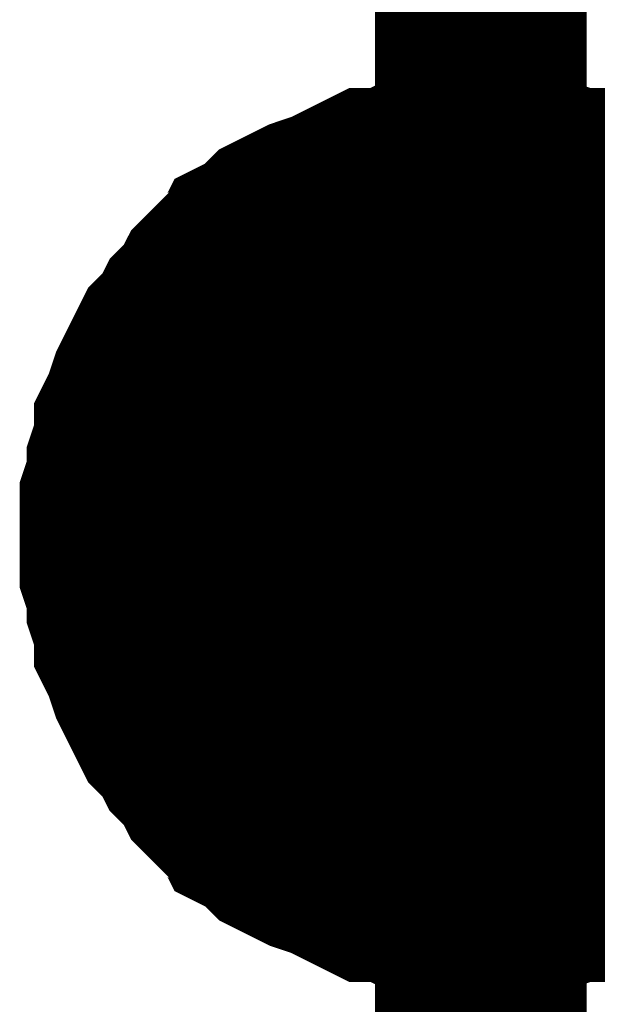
# Model space of a CAD drawing. Header units: inches. Extents: x 0 to 17, y 0 to 11.
# Tile 117 of 256: x 12.574 to 12.6062, y 9.3736 to 9.4285. Entities that reach past the tile are written whole.
import ezdxf

# ---------------------------------------------------------------- set-up
doc = ezdxf.new("R2010")
doc.units = ezdxf.units.IN
doc.header["$MEASUREMENT"] = 0
doc.layers.add('Sheet', color=255, linetype='Continuous')

msp = doc.modelspace()

# ---------------------------------------------------------------- linework, layer by layer
at = {"layer": 'Sheet'}
for points in [[(12.599743, 9.699935, 0.0118, 0.0118, 0), (12.599743, 9.499712, 0.0118, 0.0118, 0), (12.599743, 9.399798, 0.0118, 0.0118, 0), (12.599743, 9.299885, 0.0118, 0.0118, 0), (12.599743, 9.199971, 0.0118, 0.0118, 0), (12.599743, 9.099661, 0.0118, 0.0118, 0), (12.599743, 8.999748, 0.0118, 0.0118, 0), (12.799953, 8.999748, 0.0118, 0.0118, 0)], [(12.579921, 9.399798, 0.0118, 0.0118, 0), (12.579921, 9.400988, 0.0118, 0.0118, 0), (12.579921, 9.401781, 0.0118, 0.0118, 0), (12.580317, 9.40297, 0.0118, 0.0118, 0), (12.580317, 9.403763, 0.0118, 0.0118, 0), (12.580714, 9.404952, 0.0118, 0.0118, 0), (12.580714, 9.405745, 0.0118, 0.0118, 0), (12.58111, 9.406538, 0.0118, 0.0118, 0), (12.581507, 9.407728, 0.0118, 0.0118, 0), (12.581903, 9.408521, 0.0118, 0.0118, 0), (12.582299, 9.409314, 0.0118, 0.0118, 0), (12.582696, 9.410107, 0.0118, 0.0118, 0), (12.583489, 9.4109, 0.0118, 0.0118, 0), (12.583885, 9.411693, 0.0118, 0.0118, 0), (12.584678, 9.412486, 0.0118, 0.0118, 0), (12.585075, 9.413279, 0.0118, 0.0118, 0), (12.585868, 9.414072, 0.0118, 0.0118, 0), (12.58666, 9.414468, 0.0118, 0.0118, 0), (12.587057, 9.415261, 0.0118, 0.0118, 0), (12.58785, 9.415657, 0.0118, 0.0118, 0), (12.588643, 9.41645, 0.0118, 0.0118, 0), (12.589436, 9.416847, 0.0118, 0.0118, 0), (12.590229, 9.417243, 0.0118, 0.0118, 0), (12.591418, 9.41764, 0.0118, 0.0118, 0), (12.592211, 9.418036, 0.0118, 0.0118, 0), (12.593004, 9.418433, 0.0118, 0.0118, 0), (12.593797, 9.418829, 0.0118, 0.0118, 0), (12.594986, 9.418829, 0.0118, 0.0118, 0), (12.595779, 9.419226, 0.0118, 0.0118, 0), (12.596968, 9.419226, 0.0118, 0.0118, 0), (12.597761, 9.419622, 0.0118, 0.0118, 0), (12.598554, 9.419622, 0.0118, 0.0118, 0), (12.599743, 9.419622, 0.0118, 0.0118, 0)], [(12.579921, 9.399798, 0.0118, 0.0118, 0), (12.579921, 9.400988, 0.0118, 0.0118, 0), (12.579921, 9.401781, 0.0118, 0.0118, 0), (12.580317, 9.40297, 0.0118, 0.0118, 0), (12.580317, 9.403763, 0.0118, 0.0118, 0), (12.580714, 9.404952, 0.0118, 0.0118, 0), (12.580714, 9.405745, 0.0118, 0.0118, 0), (12.58111, 9.406538, 0.0118, 0.0118, 0), (12.581507, 9.407728, 0.0118, 0.0118, 0), (12.581903, 9.408521, 0.0118, 0.0118, 0), (12.582299, 9.409314, 0.0118, 0.0118, 0), (12.582696, 9.410107, 0.0118, 0.0118, 0), (12.583489, 9.4109, 0.0118, 0.0118, 0), (12.583885, 9.411693, 0.0118, 0.0118, 0), (12.584678, 9.412486, 0.0118, 0.0118, 0), (12.585075, 9.413279, 0.0118, 0.0118, 0), (12.585868, 9.414072, 0.0118, 0.0118, 0), (12.58666, 9.414468, 0.0118, 0.0118, 0), (12.587057, 9.415261, 0.0118, 0.0118, 0), (12.58785, 9.415657, 0.0118, 0.0118, 0), (12.588643, 9.41645, 0.0118, 0.0118, 0), (12.589436, 9.416847, 0.0118, 0.0118, 0), (12.590229, 9.417243, 0.0118, 0.0118, 0), (12.591418, 9.41764, 0.0118, 0.0118, 0), (12.592211, 9.418036, 0.0118, 0.0118, 0), (12.593004, 9.418433, 0.0118, 0.0118, 0), (12.593797, 9.418829, 0.0118, 0.0118, 0), (12.594986, 9.418829, 0.0118, 0.0118, 0), (12.595779, 9.419226, 0.0118, 0.0118, 0), (12.596968, 9.419226, 0.0118, 0.0118, 0), (12.597761, 9.419622, 0.0118, 0.0118, 0), (12.598554, 9.419622, 0.0118, 0.0118, 0), (12.599743, 9.419622, 0.0118, 0.0118, 0)], [(12.579921, 9.399798, 0.0118, 0.0118, 0), (12.579921, 9.400988, 0.0118, 0.0118, 0), (12.579921, 9.401781, 0.0118, 0.0118, 0), (12.580317, 9.40297, 0.0118, 0.0118, 0), (12.580317, 9.403763, 0.0118, 0.0118, 0), (12.580714, 9.404952, 0.0118, 0.0118, 0), (12.580714, 9.405745, 0.0118, 0.0118, 0), (12.58111, 9.406538, 0.0118, 0.0118, 0), (12.581507, 9.407728, 0.0118, 0.0118, 0), (12.581903, 9.408521, 0.0118, 0.0118, 0), (12.582299, 9.409314, 0.0118, 0.0118, 0), (12.582696, 9.410107, 0.0118, 0.0118, 0), (12.583489, 9.4109, 0.0118, 0.0118, 0), (12.583885, 9.411693, 0.0118, 0.0118, 0), (12.584678, 9.412486, 0.0118, 0.0118, 0), (12.585075, 9.413279, 0.0118, 0.0118, 0), (12.585868, 9.414072, 0.0118, 0.0118, 0), (12.58666, 9.414468, 0.0118, 0.0118, 0), (12.587057, 9.415261, 0.0118, 0.0118, 0), (12.58785, 9.415657, 0.0118, 0.0118, 0), (12.588643, 9.41645, 0.0118, 0.0118, 0), (12.589436, 9.416847, 0.0118, 0.0118, 0), (12.590229, 9.417243, 0.0118, 0.0118, 0), (12.591418, 9.41764, 0.0118, 0.0118, 0), (12.592211, 9.418036, 0.0118, 0.0118, 0), (12.593004, 9.418433, 0.0118, 0.0118, 0), (12.593797, 9.418829, 0.0118, 0.0118, 0), (12.594986, 9.418829, 0.0118, 0.0118, 0), (12.595779, 9.419226, 0.0118, 0.0118, 0), (12.596968, 9.419226, 0.0118, 0.0118, 0), (12.597761, 9.419622, 0.0118, 0.0118, 0), (12.598554, 9.419622, 0.0118, 0.0118, 0), (12.599743, 9.419622, 0.0118, 0.0118, 0)], [(12.579921, 9.399798, 0.0118, 0.0118, 0), (12.579921, 9.400988, 0.0118, 0.0118, 0), (12.579921, 9.401781, 0.0118, 0.0118, 0), (12.580317, 9.40297, 0.0118, 0.0118, 0), (12.580317, 9.403763, 0.0118, 0.0118, 0), (12.580714, 9.404952, 0.0118, 0.0118, 0), (12.580714, 9.405745, 0.0118, 0.0118, 0), (12.58111, 9.406538, 0.0118, 0.0118, 0), (12.581507, 9.407728, 0.0118, 0.0118, 0), (12.581903, 9.408521, 0.0118, 0.0118, 0), (12.582299, 9.409314, 0.0118, 0.0118, 0), (12.582696, 9.410107, 0.0118, 0.0118, 0), (12.583489, 9.4109, 0.0118, 0.0118, 0), (12.583885, 9.411693, 0.0118, 0.0118, 0), (12.584678, 9.412486, 0.0118, 0.0118, 0), (12.585075, 9.413279, 0.0118, 0.0118, 0), (12.585868, 9.414072, 0.0118, 0.0118, 0), (12.58666, 9.414468, 0.0118, 0.0118, 0), (12.587057, 9.415261, 0.0118, 0.0118, 0), (12.58785, 9.415657, 0.0118, 0.0118, 0), (12.588643, 9.41645, 0.0118, 0.0118, 0), (12.589436, 9.416847, 0.0118, 0.0118, 0), (12.590229, 9.417243, 0.0118, 0.0118, 0), (12.591418, 9.41764, 0.0118, 0.0118, 0), (12.592211, 9.418036, 0.0118, 0.0118, 0), (12.593004, 9.418433, 0.0118, 0.0118, 0), (12.593797, 9.418829, 0.0118, 0.0118, 0), (12.594986, 9.418829, 0.0118, 0.0118, 0), (12.595779, 9.419226, 0.0118, 0.0118, 0), (12.596968, 9.419226, 0.0118, 0.0118, 0), (12.597761, 9.419622, 0.0118, 0.0118, 0), (12.598554, 9.419622, 0.0118, 0.0118, 0), (12.599743, 9.419622, 0.0118, 0.0118, 0)], [(12.599743, 9.419622, 0.0118, 0.0118, 0), (12.599743, 9.419622, 0.0118, 0.0118, 0)], [(12.599743, 9.419622, 0.0118, 0.0118, 0), (12.600933, 9.419622, 0.0118, 0.0118, 0), (12.601726, 9.419622, 0.0118, 0.0118, 0), (12.602915, 9.419226, 0.0118, 0.0118, 0), (12.603708, 9.419226, 0.0118, 0.0118, 0), (12.604897, 9.418829, 0.0118, 0.0118, 0), (12.60569, 9.418829, 0.0118, 0.0118, 0), (12.606483, 9.418433, 0.0118, 0.0118, 0), (12.607673, 9.418036, 0.0118, 0.0118, 0), (12.608465, 9.41764, 0.0118, 0.0118, 0), (12.609258, 9.417243, 0.0118, 0.0118, 0), (12.610051, 9.416847, 0.0118, 0.0118, 0), (12.610844, 9.41645, 0.0118, 0.0118, 0), (12.611637, 9.415657, 0.0118, 0.0118, 0), (12.61243, 9.415261, 0.0118, 0.0118, 0)], [(12.599743, 9.419622, 0.0118, 0.0118, 0), (12.599743, 9.419622, 0.0118, 0.0118, 0)], [(12.599743, 9.419622, 0.0118, 0.0118, 0), (12.600933, 9.419622, 0.0118, 0.0118, 0), (12.601726, 9.419622, 0.0118, 0.0118, 0), (12.602915, 9.419226, 0.0118, 0.0118, 0), (12.603708, 9.419226, 0.0118, 0.0118, 0), (12.604897, 9.418829, 0.0118, 0.0118, 0), (12.60569, 9.418829, 0.0118, 0.0118, 0), (12.606483, 9.418433, 0.0118, 0.0118, 0), (12.607673, 9.418036, 0.0118, 0.0118, 0), (12.608465, 9.41764, 0.0118, 0.0118, 0), (12.609258, 9.417243, 0.0118, 0.0118, 0), (12.610051, 9.416847, 0.0118, 0.0118, 0), (12.610844, 9.41645, 0.0118, 0.0118, 0), (12.611637, 9.415657, 0.0118, 0.0118, 0), (12.61243, 9.415261, 0.0118, 0.0118, 0)], [(12.599743, 9.419622, 0.0118, 0.0118, 0), (12.599743, 9.419622, 0.0118, 0.0118, 0)], [(12.599743, 9.419622, 0.0118, 0.0118, 0), (12.600933, 9.419622, 0.0118, 0.0118, 0), (12.601726, 9.419622, 0.0118, 0.0118, 0), (12.602915, 9.419226, 0.0118, 0.0118, 0), (12.603708, 9.419226, 0.0118, 0.0118, 0), (12.604897, 9.418829, 0.0118, 0.0118, 0), (12.60569, 9.418829, 0.0118, 0.0118, 0), (12.606483, 9.418433, 0.0118, 0.0118, 0), (12.607673, 9.418036, 0.0118, 0.0118, 0), (12.608465, 9.41764, 0.0118, 0.0118, 0), (12.609258, 9.417243, 0.0118, 0.0118, 0), (12.610051, 9.416847, 0.0118, 0.0118, 0), (12.610844, 9.41645, 0.0118, 0.0118, 0), (12.611637, 9.415657, 0.0118, 0.0118, 0), (12.61243, 9.415261, 0.0118, 0.0118, 0)], [(12.599743, 9.419622, 0.0118, 0.0118, 0), (12.599743, 9.419622, 0.0118, 0.0118, 0)], [(12.599743, 9.419622, 0.0118, 0.0118, 0), (12.600933, 9.419622, 0.0118, 0.0118, 0), (12.601726, 9.419622, 0.0118, 0.0118, 0), (12.602915, 9.419226, 0.0118, 0.0118, 0), (12.603708, 9.419226, 0.0118, 0.0118, 0), (12.604897, 9.418829, 0.0118, 0.0118, 0), (12.60569, 9.418829, 0.0118, 0.0118, 0), (12.606483, 9.418433, 0.0118, 0.0118, 0), (12.607673, 9.418036, 0.0118, 0.0118, 0), (12.608465, 9.41764, 0.0118, 0.0118, 0), (12.609258, 9.417243, 0.0118, 0.0118, 0), (12.610051, 9.416847, 0.0118, 0.0118, 0), (12.610844, 9.41645, 0.0118, 0.0118, 0), (12.611637, 9.415657, 0.0118, 0.0118, 0), (12.61243, 9.415261, 0.0118, 0.0118, 0)], [(12.579921, 9.399798, 0.0039, 0.0039, 0), (12.579921, 9.400988, 0.0039, 0.0039, 0), (12.579921, 9.401781, 0.0039, 0.0039, 0), (12.580317, 9.40297, 0.0039, 0.0039, 0), (12.580317, 9.403763, 0.0039, 0.0039, 0), (12.580714, 9.404952, 0.0039, 0.0039, 0), (12.580714, 9.405745, 0.0039, 0.0039, 0), (12.58111, 9.406538, 0.0039, 0.0039, 0), (12.581507, 9.407728, 0.0039, 0.0039, 0), (12.581903, 9.408521, 0.0039, 0.0039, 0), (12.582299, 9.409314, 0.0039, 0.0039, 0), (12.582696, 9.410107, 0.0039, 0.0039, 0), (12.583489, 9.4109, 0.0039, 0.0039, 0), (12.583885, 9.411693, 0.0039, 0.0039, 0), (12.584678, 9.412486, 0.0039, 0.0039, 0), (12.585075, 9.413279, 0.0039, 0.0039, 0), (12.585868, 9.414072, 0.0039, 0.0039, 0), (12.58666, 9.414468, 0.0039, 0.0039, 0), (12.587057, 9.415261, 0.0039, 0.0039, 0), (12.58785, 9.415657, 0.0039, 0.0039, 0), (12.588643, 9.41645, 0.0039, 0.0039, 0), (12.589436, 9.416847, 0.0039, 0.0039, 0), (12.590229, 9.417243, 0.0039, 0.0039, 0), (12.591418, 9.41764, 0.0039, 0.0039, 0), (12.592211, 9.418036, 0.0039, 0.0039, 0), (12.593004, 9.418433, 0.0039, 0.0039, 0), (12.593797, 9.418829, 0.0039, 0.0039, 0), (12.594986, 9.418829, 0.0039, 0.0039, 0), (12.595779, 9.419226, 0.0039, 0.0039, 0), (12.596968, 9.419226, 0.0039, 0.0039, 0), (12.597761, 9.419622, 0.0039, 0.0039, 0), (12.598554, 9.419622, 0.0039, 0.0039, 0), (12.599743, 9.419622, 0.0039, 0.0039, 0)], [(12.579921, 9.399798, 0.0039, 0.0039, 0), (12.579921, 9.400988, 0.0039, 0.0039, 0), (12.579921, 9.401781, 0.0039, 0.0039, 0), (12.580317, 9.40297, 0.0039, 0.0039, 0), (12.580317, 9.403763, 0.0039, 0.0039, 0), (12.580714, 9.404952, 0.0039, 0.0039, 0), (12.580714, 9.405745, 0.0039, 0.0039, 0), (12.58111, 9.406538, 0.0039, 0.0039, 0), (12.581507, 9.407728, 0.0039, 0.0039, 0), (12.581903, 9.408521, 0.0039, 0.0039, 0), (12.582299, 9.409314, 0.0039, 0.0039, 0), (12.582696, 9.410107, 0.0039, 0.0039, 0), (12.583489, 9.4109, 0.0039, 0.0039, 0), (12.583885, 9.411693, 0.0039, 0.0039, 0), (12.584678, 9.412486, 0.0039, 0.0039, 0), (12.585075, 9.413279, 0.0039, 0.0039, 0), (12.585868, 9.414072, 0.0039, 0.0039, 0), (12.58666, 9.414468, 0.0039, 0.0039, 0), (12.587057, 9.415261, 0.0039, 0.0039, 0), (12.58785, 9.415657, 0.0039, 0.0039, 0), (12.588643, 9.41645, 0.0039, 0.0039, 0), (12.589436, 9.416847, 0.0039, 0.0039, 0), (12.590229, 9.417243, 0.0039, 0.0039, 0), (12.591418, 9.41764, 0.0039, 0.0039, 0), (12.592211, 9.418036, 0.0039, 0.0039, 0), (12.593004, 9.418433, 0.0039, 0.0039, 0), (12.593797, 9.418829, 0.0039, 0.0039, 0), (12.594986, 9.418829, 0.0039, 0.0039, 0), (12.595779, 9.419226, 0.0039, 0.0039, 0), (12.596968, 9.419226, 0.0039, 0.0039, 0), (12.597761, 9.419622, 0.0039, 0.0039, 0), (12.598554, 9.419622, 0.0039, 0.0039, 0), (12.599743, 9.419622, 0.0039, 0.0039, 0)], [(12.579921, 9.399798, 0.0039, 0.0039, 0), (12.579921, 9.400988, 0.0039, 0.0039, 0), (12.579921, 9.401781, 0.0039, 0.0039, 0), (12.580317, 9.40297, 0.0039, 0.0039, 0), (12.580317, 9.403763, 0.0039, 0.0039, 0), (12.580714, 9.404952, 0.0039, 0.0039, 0), (12.580714, 9.405745, 0.0039, 0.0039, 0), (12.58111, 9.406538, 0.0039, 0.0039, 0), (12.581507, 9.407728, 0.0039, 0.0039, 0), (12.581903, 9.408521, 0.0039, 0.0039, 0), (12.582299, 9.409314, 0.0039, 0.0039, 0), (12.582696, 9.410107, 0.0039, 0.0039, 0), (12.583489, 9.4109, 0.0039, 0.0039, 0), (12.583885, 9.411693, 0.0039, 0.0039, 0), (12.584678, 9.412486, 0.0039, 0.0039, 0), (12.585075, 9.413279, 0.0039, 0.0039, 0), (12.585868, 9.414072, 0.0039, 0.0039, 0), (12.58666, 9.414468, 0.0039, 0.0039, 0), (12.587057, 9.415261, 0.0039, 0.0039, 0), (12.58785, 9.415657, 0.0039, 0.0039, 0), (12.588643, 9.41645, 0.0039, 0.0039, 0), (12.589436, 9.416847, 0.0039, 0.0039, 0), (12.590229, 9.417243, 0.0039, 0.0039, 0), (12.591418, 9.41764, 0.0039, 0.0039, 0), (12.592211, 9.418036, 0.0039, 0.0039, 0), (12.593004, 9.418433, 0.0039, 0.0039, 0), (12.593797, 9.418829, 0.0039, 0.0039, 0), (12.594986, 9.418829, 0.0039, 0.0039, 0), (12.595779, 9.419226, 0.0039, 0.0039, 0), (12.596968, 9.419226, 0.0039, 0.0039, 0), (12.597761, 9.419622, 0.0039, 0.0039, 0), (12.598554, 9.419622, 0.0039, 0.0039, 0), (12.599743, 9.419622, 0.0039, 0.0039, 0)], [(12.579921, 9.399798, 0.0039, 0.0039, 0), (12.579921, 9.400988, 0.0039, 0.0039, 0), (12.579921, 9.401781, 0.0039, 0.0039, 0), (12.580317, 9.40297, 0.0039, 0.0039, 0), (12.580317, 9.403763, 0.0039, 0.0039, 0), (12.580714, 9.404952, 0.0039, 0.0039, 0), (12.580714, 9.405745, 0.0039, 0.0039, 0), (12.58111, 9.406538, 0.0039, 0.0039, 0), (12.581507, 9.407728, 0.0039, 0.0039, 0), (12.581903, 9.408521, 0.0039, 0.0039, 0), (12.582299, 9.409314, 0.0039, 0.0039, 0), (12.582696, 9.410107, 0.0039, 0.0039, 0), (12.583489, 9.4109, 0.0039, 0.0039, 0), (12.583885, 9.411693, 0.0039, 0.0039, 0), (12.584678, 9.412486, 0.0039, 0.0039, 0), (12.585075, 9.413279, 0.0039, 0.0039, 0), (12.585868, 9.414072, 0.0039, 0.0039, 0), (12.58666, 9.414468, 0.0039, 0.0039, 0), (12.587057, 9.415261, 0.0039, 0.0039, 0), (12.58785, 9.415657, 0.0039, 0.0039, 0), (12.588643, 9.41645, 0.0039, 0.0039, 0), (12.589436, 9.416847, 0.0039, 0.0039, 0), (12.590229, 9.417243, 0.0039, 0.0039, 0), (12.591418, 9.41764, 0.0039, 0.0039, 0), (12.592211, 9.418036, 0.0039, 0.0039, 0), (12.593004, 9.418433, 0.0039, 0.0039, 0), (12.593797, 9.418829, 0.0039, 0.0039, 0), (12.594986, 9.418829, 0.0039, 0.0039, 0), (12.595779, 9.419226, 0.0039, 0.0039, 0), (12.596968, 9.419226, 0.0039, 0.0039, 0), (12.597761, 9.419622, 0.0039, 0.0039, 0), (12.598554, 9.419622, 0.0039, 0.0039, 0), (12.599743, 9.419622, 0.0039, 0.0039, 0)], [(12.599743, 9.419622, 0.0039, 0.0039, 0), (12.599743, 9.419622, 0.0039, 0.0039, 0)], [(12.599743, 9.419622, 0.0039, 0.0039, 0), (12.600933, 9.419622, 0.0039, 0.0039, 0), (12.601726, 9.419622, 0.0039, 0.0039, 0), (12.602915, 9.419226, 0.0039, 0.0039, 0), (12.603708, 9.419226, 0.0039, 0.0039, 0), (12.604897, 9.418829, 0.0039, 0.0039, 0), (12.60569, 9.418829, 0.0039, 0.0039, 0), (12.606483, 9.418433, 0.0039, 0.0039, 0), (12.607673, 9.418036, 0.0039, 0.0039, 0), (12.608465, 9.41764, 0.0039, 0.0039, 0)], [(12.599743, 9.419622, 0.0039, 0.0039, 0), (12.599743, 9.419622, 0.0039, 0.0039, 0)], [(12.599743, 9.419622, 0.0039, 0.0039, 0), (12.600933, 9.419622, 0.0039, 0.0039, 0), (12.601726, 9.419622, 0.0039, 0.0039, 0), (12.602915, 9.419226, 0.0039, 0.0039, 0), (12.603708, 9.419226, 0.0039, 0.0039, 0), (12.604897, 9.418829, 0.0039, 0.0039, 0), (12.60569, 9.418829, 0.0039, 0.0039, 0), (12.606483, 9.418433, 0.0039, 0.0039, 0), (12.607673, 9.418036, 0.0039, 0.0039, 0), (12.608465, 9.41764, 0.0039, 0.0039, 0)], [(12.599743, 9.419622, 0.0039, 0.0039, 0), (12.599743, 9.419622, 0.0039, 0.0039, 0)], [(12.599743, 9.419622, 0.0039, 0.0039, 0), (12.600933, 9.419622, 0.0039, 0.0039, 0), (12.601726, 9.419622, 0.0039, 0.0039, 0), (12.602915, 9.419226, 0.0039, 0.0039, 0), (12.603708, 9.419226, 0.0039, 0.0039, 0), (12.604897, 9.418829, 0.0039, 0.0039, 0), (12.60569, 9.418829, 0.0039, 0.0039, 0), (12.606483, 9.418433, 0.0039, 0.0039, 0), (12.607673, 9.418036, 0.0039, 0.0039, 0), (12.608465, 9.41764, 0.0039, 0.0039, 0)], [(12.599743, 9.419622, 0.0039, 0.0039, 0), (12.599743, 9.419622, 0.0039, 0.0039, 0)], [(12.599743, 9.419622, 0.0039, 0.0039, 0), (12.600933, 9.419622, 0.0039, 0.0039, 0), (12.601726, 9.419622, 0.0039, 0.0039, 0), (12.602915, 9.419226, 0.0039, 0.0039, 0), (12.603708, 9.419226, 0.0039, 0.0039, 0), (12.604897, 9.418829, 0.0039, 0.0039, 0), (12.60569, 9.418829, 0.0039, 0.0039, 0), (12.606483, 9.418433, 0.0039, 0.0039, 0), (12.607673, 9.418036, 0.0039, 0.0039, 0), (12.608465, 9.41764, 0.0039, 0.0039, 0)], [(12.599743, 9.379974, 0.0118, 0.0118, 0), (12.598554, 9.379974, 0.0118, 0.0118, 0), (12.597761, 9.379974, 0.0118, 0.0118, 0), (12.596968, 9.380371, 0.0118, 0.0118, 0), (12.595779, 9.380371, 0.0118, 0.0118, 0), (12.594986, 9.380767, 0.0118, 0.0118, 0), (12.593797, 9.380767, 0.0118, 0.0118, 0), (12.593004, 9.381163, 0.0118, 0.0118, 0), (12.592211, 9.38156, 0.0118, 0.0118, 0), (12.591418, 9.381956, 0.0118, 0.0118, 0), (12.590229, 9.382353, 0.0118, 0.0118, 0), (12.589436, 9.382749, 0.0118, 0.0118, 0), (12.588643, 9.383146, 0.0118, 0.0118, 0), (12.58785, 9.383939, 0.0118, 0.0118, 0), (12.587057, 9.384335, 0.0118, 0.0118, 0), (12.58666, 9.385128, 0.0118, 0.0118, 0), (12.585868, 9.385525, 0.0118, 0.0118, 0), (12.585075, 9.386318, 0.0118, 0.0118, 0), (12.584678, 9.387111, 0.0118, 0.0118, 0), (12.583885, 9.387904, 0.0118, 0.0118, 0), (12.583489, 9.388697, 0.0118, 0.0118, 0), (12.582696, 9.38949, 0.0118, 0.0118, 0), (12.582299, 9.390283, 0.0118, 0.0118, 0), (12.581903, 9.391076, 0.0118, 0.0118, 0), (12.581507, 9.391869, 0.0118, 0.0118, 0), (12.58111, 9.393058, 0.0118, 0.0118, 0), (12.580714, 9.393851, 0.0118, 0.0118, 0), (12.580714, 9.394644, 0.0118, 0.0118, 0), (12.580317, 9.395833, 0.0118, 0.0118, 0), (12.580317, 9.396626, 0.0118, 0.0118, 0), (12.579921, 9.397816, 0.0118, 0.0118, 0), (12.579921, 9.398609, 0.0118, 0.0118, 0), (12.579921, 9.399798, 0.0118, 0.0118, 0)], [(12.579921, 9.399798, 0.0118, 0.0118, 0), (12.579921, 9.399798, 0.0118, 0.0118, 0)], [(12.599743, 9.379974, 0.0118, 0.0118, 0), (12.598554, 9.379974, 0.0118, 0.0118, 0), (12.597761, 9.379974, 0.0118, 0.0118, 0), (12.596968, 9.380371, 0.0118, 0.0118, 0), (12.595779, 9.380371, 0.0118, 0.0118, 0), (12.594986, 9.380767, 0.0118, 0.0118, 0), (12.593797, 9.380767, 0.0118, 0.0118, 0), (12.593004, 9.381163, 0.0118, 0.0118, 0), (12.592211, 9.38156, 0.0118, 0.0118, 0), (12.591418, 9.381956, 0.0118, 0.0118, 0), (12.590229, 9.382353, 0.0118, 0.0118, 0), (12.589436, 9.382749, 0.0118, 0.0118, 0), (12.588643, 9.383146, 0.0118, 0.0118, 0), (12.58785, 9.383939, 0.0118, 0.0118, 0), (12.587057, 9.384335, 0.0118, 0.0118, 0), (12.58666, 9.385128, 0.0118, 0.0118, 0), (12.585868, 9.385525, 0.0118, 0.0118, 0), (12.585075, 9.386318, 0.0118, 0.0118, 0), (12.584678, 9.387111, 0.0118, 0.0118, 0), (12.583885, 9.387904, 0.0118, 0.0118, 0), (12.583489, 9.388697, 0.0118, 0.0118, 0), (12.582696, 9.38949, 0.0118, 0.0118, 0), (12.582299, 9.390283, 0.0118, 0.0118, 0), (12.581903, 9.391076, 0.0118, 0.0118, 0), (12.581507, 9.391869, 0.0118, 0.0118, 0), (12.58111, 9.393058, 0.0118, 0.0118, 0), (12.580714, 9.393851, 0.0118, 0.0118, 0), (12.580714, 9.394644, 0.0118, 0.0118, 0), (12.580317, 9.395833, 0.0118, 0.0118, 0), (12.580317, 9.396626, 0.0118, 0.0118, 0), (12.579921, 9.397816, 0.0118, 0.0118, 0), (12.579921, 9.398609, 0.0118, 0.0118, 0), (12.579921, 9.399798, 0.0118, 0.0118, 0)], [(12.579921, 9.399798, 0.0118, 0.0118, 0), (12.579921, 9.399798, 0.0118, 0.0118, 0)], [(12.599743, 9.379974, 0.0118, 0.0118, 0), (12.598554, 9.379974, 0.0118, 0.0118, 0), (12.597761, 9.379974, 0.0118, 0.0118, 0), (12.596968, 9.380371, 0.0118, 0.0118, 0), (12.595779, 9.380371, 0.0118, 0.0118, 0), (12.594986, 9.380767, 0.0118, 0.0118, 0), (12.593797, 9.380767, 0.0118, 0.0118, 0), (12.593004, 9.381163, 0.0118, 0.0118, 0), (12.592211, 9.38156, 0.0118, 0.0118, 0), (12.591418, 9.381956, 0.0118, 0.0118, 0), (12.590229, 9.382353, 0.0118, 0.0118, 0), (12.589436, 9.382749, 0.0118, 0.0118, 0), (12.588643, 9.383146, 0.0118, 0.0118, 0), (12.58785, 9.383939, 0.0118, 0.0118, 0), (12.587057, 9.384335, 0.0118, 0.0118, 0), (12.58666, 9.385128, 0.0118, 0.0118, 0), (12.585868, 9.385525, 0.0118, 0.0118, 0), (12.585075, 9.386318, 0.0118, 0.0118, 0), (12.584678, 9.387111, 0.0118, 0.0118, 0), (12.583885, 9.387904, 0.0118, 0.0118, 0), (12.583489, 9.388697, 0.0118, 0.0118, 0), (12.582696, 9.38949, 0.0118, 0.0118, 0), (12.582299, 9.390283, 0.0118, 0.0118, 0), (12.581903, 9.391076, 0.0118, 0.0118, 0), (12.581507, 9.391869, 0.0118, 0.0118, 0), (12.58111, 9.393058, 0.0118, 0.0118, 0), (12.580714, 9.393851, 0.0118, 0.0118, 0), (12.580714, 9.394644, 0.0118, 0.0118, 0), (12.580317, 9.395833, 0.0118, 0.0118, 0), (12.580317, 9.396626, 0.0118, 0.0118, 0), (12.579921, 9.397816, 0.0118, 0.0118, 0), (12.579921, 9.398609, 0.0118, 0.0118, 0), (12.579921, 9.399798, 0.0118, 0.0118, 0)], [(12.579921, 9.399798, 0.0118, 0.0118, 0), (12.579921, 9.399798, 0.0118, 0.0118, 0)], [(12.599743, 9.379974, 0.0118, 0.0118, 0), (12.598554, 9.379974, 0.0118, 0.0118, 0), (12.597761, 9.379974, 0.0118, 0.0118, 0), (12.596968, 9.380371, 0.0118, 0.0118, 0), (12.595779, 9.380371, 0.0118, 0.0118, 0), (12.594986, 9.380767, 0.0118, 0.0118, 0), (12.593797, 9.380767, 0.0118, 0.0118, 0), (12.593004, 9.381163, 0.0118, 0.0118, 0), (12.592211, 9.38156, 0.0118, 0.0118, 0), (12.591418, 9.381956, 0.0118, 0.0118, 0), (12.590229, 9.382353, 0.0118, 0.0118, 0), (12.589436, 9.382749, 0.0118, 0.0118, 0), (12.588643, 9.383146, 0.0118, 0.0118, 0), (12.58785, 9.383939, 0.0118, 0.0118, 0), (12.587057, 9.384335, 0.0118, 0.0118, 0), (12.58666, 9.385128, 0.0118, 0.0118, 0), (12.585868, 9.385525, 0.0118, 0.0118, 0), (12.585075, 9.386318, 0.0118, 0.0118, 0), (12.584678, 9.387111, 0.0118, 0.0118, 0), (12.583885, 9.387904, 0.0118, 0.0118, 0), (12.583489, 9.388697, 0.0118, 0.0118, 0), (12.582696, 9.38949, 0.0118, 0.0118, 0), (12.582299, 9.390283, 0.0118, 0.0118, 0), (12.581903, 9.391076, 0.0118, 0.0118, 0), (12.581507, 9.391869, 0.0118, 0.0118, 0), (12.58111, 9.393058, 0.0118, 0.0118, 0), (12.580714, 9.393851, 0.0118, 0.0118, 0), (12.580714, 9.394644, 0.0118, 0.0118, 0), (12.580317, 9.395833, 0.0118, 0.0118, 0), (12.580317, 9.396626, 0.0118, 0.0118, 0), (12.579921, 9.397816, 0.0118, 0.0118, 0), (12.579921, 9.398609, 0.0118, 0.0118, 0), (12.579921, 9.399798, 0.0118, 0.0118, 0)], [(12.579921, 9.399798, 0.0118, 0.0118, 0), (12.579921, 9.399798, 0.0118, 0.0118, 0)], [(12.799953, 9.399798, 0.0118, 0.0118, 0), (12.599743, 9.399798, 0.0118, 0.0118, 0)], [(12.599743, 9.379974, 0.0039, 0.0039, 0), (12.598554, 9.379974, 0.0039, 0.0039, 0), (12.597761, 9.379974, 0.0039, 0.0039, 0), (12.596968, 9.380371, 0.0039, 0.0039, 0), (12.595779, 9.380371, 0.0039, 0.0039, 0), (12.594986, 9.380767, 0.0039, 0.0039, 0), (12.593797, 9.380767, 0.0039, 0.0039, 0), (12.593004, 9.381163, 0.0039, 0.0039, 0), (12.592211, 9.38156, 0.0039, 0.0039, 0), (12.591418, 9.381956, 0.0039, 0.0039, 0), (12.590229, 9.382353, 0.0039, 0.0039, 0), (12.589436, 9.382749, 0.0039, 0.0039, 0), (12.588643, 9.383146, 0.0039, 0.0039, 0), (12.58785, 9.383939, 0.0039, 0.0039, 0), (12.587057, 9.384335, 0.0039, 0.0039, 0), (12.58666, 9.385128, 0.0039, 0.0039, 0), (12.585868, 9.385525, 0.0039, 0.0039, 0), (12.585075, 9.386318, 0.0039, 0.0039, 0), (12.584678, 9.387111, 0.0039, 0.0039, 0), (12.583885, 9.387904, 0.0039, 0.0039, 0), (12.583489, 9.388697, 0.0039, 0.0039, 0), (12.582696, 9.38949, 0.0039, 0.0039, 0), (12.582299, 9.390283, 0.0039, 0.0039, 0), (12.581903, 9.391076, 0.0039, 0.0039, 0), (12.581507, 9.391869, 0.0039, 0.0039, 0), (12.58111, 9.393058, 0.0039, 0.0039, 0), (12.580714, 9.393851, 0.0039, 0.0039, 0), (12.580714, 9.394644, 0.0039, 0.0039, 0), (12.580317, 9.395833, 0.0039, 0.0039, 0), (12.580317, 9.396626, 0.0039, 0.0039, 0), (12.579921, 9.397816, 0.0039, 0.0039, 0), (12.579921, 9.398609, 0.0039, 0.0039, 0), (12.579921, 9.399798, 0.0039, 0.0039, 0)], [(12.579921, 9.399798, 0.0039, 0.0039, 0), (12.579921, 9.399798, 0.0039, 0.0039, 0)], [(12.599743, 9.379974, 0.0039, 0.0039, 0), (12.598554, 9.379974, 0.0039, 0.0039, 0), (12.597761, 9.379974, 0.0039, 0.0039, 0), (12.596968, 9.380371, 0.0039, 0.0039, 0), (12.595779, 9.380371, 0.0039, 0.0039, 0), (12.594986, 9.380767, 0.0039, 0.0039, 0), (12.593797, 9.380767, 0.0039, 0.0039, 0), (12.593004, 9.381163, 0.0039, 0.0039, 0), (12.592211, 9.38156, 0.0039, 0.0039, 0), (12.591418, 9.381956, 0.0039, 0.0039, 0), (12.590229, 9.382353, 0.0039, 0.0039, 0), (12.589436, 9.382749, 0.0039, 0.0039, 0), (12.588643, 9.383146, 0.0039, 0.0039, 0), (12.58785, 9.383939, 0.0039, 0.0039, 0), (12.587057, 9.384335, 0.0039, 0.0039, 0), (12.58666, 9.385128, 0.0039, 0.0039, 0), (12.585868, 9.385525, 0.0039, 0.0039, 0), (12.585075, 9.386318, 0.0039, 0.0039, 0), (12.584678, 9.387111, 0.0039, 0.0039, 0), (12.583885, 9.387904, 0.0039, 0.0039, 0), (12.583489, 9.388697, 0.0039, 0.0039, 0), (12.582696, 9.38949, 0.0039, 0.0039, 0), (12.582299, 9.390283, 0.0039, 0.0039, 0), (12.581903, 9.391076, 0.0039, 0.0039, 0), (12.581507, 9.391869, 0.0039, 0.0039, 0), (12.58111, 9.393058, 0.0039, 0.0039, 0), (12.580714, 9.393851, 0.0039, 0.0039, 0), (12.580714, 9.394644, 0.0039, 0.0039, 0), (12.580317, 9.395833, 0.0039, 0.0039, 0), (12.580317, 9.396626, 0.0039, 0.0039, 0), (12.579921, 9.397816, 0.0039, 0.0039, 0), (12.579921, 9.398609, 0.0039, 0.0039, 0), (12.579921, 9.399798, 0.0039, 0.0039, 0)], [(12.579921, 9.399798, 0.0039, 0.0039, 0), (12.579921, 9.399798, 0.0039, 0.0039, 0)], [(12.599743, 9.379974, 0.0039, 0.0039, 0), (12.598554, 9.379974, 0.0039, 0.0039, 0), (12.597761, 9.379974, 0.0039, 0.0039, 0), (12.596968, 9.380371, 0.0039, 0.0039, 0), (12.595779, 9.380371, 0.0039, 0.0039, 0), (12.594986, 9.380767, 0.0039, 0.0039, 0), (12.593797, 9.380767, 0.0039, 0.0039, 0), (12.593004, 9.381163, 0.0039, 0.0039, 0), (12.592211, 9.38156, 0.0039, 0.0039, 0), (12.591418, 9.381956, 0.0039, 0.0039, 0), (12.590229, 9.382353, 0.0039, 0.0039, 0), (12.589436, 9.382749, 0.0039, 0.0039, 0), (12.588643, 9.383146, 0.0039, 0.0039, 0), (12.58785, 9.383939, 0.0039, 0.0039, 0), (12.587057, 9.384335, 0.0039, 0.0039, 0), (12.58666, 9.385128, 0.0039, 0.0039, 0), (12.585868, 9.385525, 0.0039, 0.0039, 0), (12.585075, 9.386318, 0.0039, 0.0039, 0), (12.584678, 9.387111, 0.0039, 0.0039, 0), (12.583885, 9.387904, 0.0039, 0.0039, 0), (12.583489, 9.388697, 0.0039, 0.0039, 0), (12.582696, 9.38949, 0.0039, 0.0039, 0), (12.582299, 9.390283, 0.0039, 0.0039, 0), (12.581903, 9.391076, 0.0039, 0.0039, 0), (12.581507, 9.391869, 0.0039, 0.0039, 0), (12.58111, 9.393058, 0.0039, 0.0039, 0), (12.580714, 9.393851, 0.0039, 0.0039, 0), (12.580714, 9.394644, 0.0039, 0.0039, 0), (12.580317, 9.395833, 0.0039, 0.0039, 0), (12.580317, 9.396626, 0.0039, 0.0039, 0), (12.579921, 9.397816, 0.0039, 0.0039, 0), (12.579921, 9.398609, 0.0039, 0.0039, 0), (12.579921, 9.399798, 0.0039, 0.0039, 0)], [(12.579921, 9.399798, 0.0039, 0.0039, 0), (12.579921, 9.399798, 0.0039, 0.0039, 0)], [(12.599743, 9.379974, 0.0039, 0.0039, 0), (12.598554, 9.379974, 0.0039, 0.0039, 0), (12.597761, 9.379974, 0.0039, 0.0039, 0), (12.596968, 9.380371, 0.0039, 0.0039, 0), (12.595779, 9.380371, 0.0039, 0.0039, 0), (12.594986, 9.380767, 0.0039, 0.0039, 0), (12.593797, 9.380767, 0.0039, 0.0039, 0), (12.593004, 9.381163, 0.0039, 0.0039, 0), (12.592211, 9.38156, 0.0039, 0.0039, 0), (12.591418, 9.381956, 0.0039, 0.0039, 0), (12.590229, 9.382353, 0.0039, 0.0039, 0), (12.589436, 9.382749, 0.0039, 0.0039, 0), (12.588643, 9.383146, 0.0039, 0.0039, 0), (12.58785, 9.383939, 0.0039, 0.0039, 0), (12.587057, 9.384335, 0.0039, 0.0039, 0), (12.58666, 9.385128, 0.0039, 0.0039, 0), (12.585868, 9.385525, 0.0039, 0.0039, 0), (12.585075, 9.386318, 0.0039, 0.0039, 0), (12.584678, 9.387111, 0.0039, 0.0039, 0), (12.583885, 9.387904, 0.0039, 0.0039, 0), (12.583489, 9.388697, 0.0039, 0.0039, 0), (12.582696, 9.38949, 0.0039, 0.0039, 0), (12.582299, 9.390283, 0.0039, 0.0039, 0), (12.581903, 9.391076, 0.0039, 0.0039, 0), (12.581507, 9.391869, 0.0039, 0.0039, 0), (12.58111, 9.393058, 0.0039, 0.0039, 0), (12.580714, 9.393851, 0.0039, 0.0039, 0), (12.580714, 9.394644, 0.0039, 0.0039, 0), (12.580317, 9.395833, 0.0039, 0.0039, 0), (12.580317, 9.396626, 0.0039, 0.0039, 0), (12.579921, 9.397816, 0.0039, 0.0039, 0), (12.579921, 9.398609, 0.0039, 0.0039, 0), (12.579921, 9.399798, 0.0039, 0.0039, 0)], [(12.579921, 9.399798, 0.0039, 0.0039, 0), (12.579921, 9.399798, 0.0039, 0.0039, 0)], [(12.61243, 9.384335, 0.0118, 0.0118, 0), (12.611637, 9.383939, 0.0118, 0.0118, 0), (12.610844, 9.383146, 0.0118, 0.0118, 0), (12.610051, 9.382749, 0.0118, 0.0118, 0), (12.609258, 9.382353, 0.0118, 0.0118, 0), (12.608465, 9.381956, 0.0118, 0.0118, 0), (12.607673, 9.38156, 0.0118, 0.0118, 0), (12.606483, 9.381163, 0.0118, 0.0118, 0), (12.60569, 9.380767, 0.0118, 0.0118, 0), (12.604897, 9.380767, 0.0118, 0.0118, 0), (12.603708, 9.380371, 0.0118, 0.0118, 0), (12.602915, 9.380371, 0.0118, 0.0118, 0), (12.601726, 9.379974, 0.0118, 0.0118, 0), (12.600933, 9.379974, 0.0118, 0.0118, 0), (12.599743, 9.379974, 0.0118, 0.0118, 0)], [(12.61243, 9.384335, 0.0118, 0.0118, 0), (12.611637, 9.383939, 0.0118, 0.0118, 0), (12.610844, 9.383146, 0.0118, 0.0118, 0), (12.610051, 9.382749, 0.0118, 0.0118, 0), (12.609258, 9.382353, 0.0118, 0.0118, 0), (12.608465, 9.381956, 0.0118, 0.0118, 0), (12.607673, 9.38156, 0.0118, 0.0118, 0), (12.606483, 9.381163, 0.0118, 0.0118, 0), (12.60569, 9.380767, 0.0118, 0.0118, 0), (12.604897, 9.380767, 0.0118, 0.0118, 0), (12.603708, 9.380371, 0.0118, 0.0118, 0), (12.602915, 9.380371, 0.0118, 0.0118, 0), (12.601726, 9.379974, 0.0118, 0.0118, 0), (12.600933, 9.379974, 0.0118, 0.0118, 0), (12.599743, 9.379974, 0.0118, 0.0118, 0)], [(12.61243, 9.384335, 0.0118, 0.0118, 0), (12.611637, 9.383939, 0.0118, 0.0118, 0), (12.610844, 9.383146, 0.0118, 0.0118, 0), (12.610051, 9.382749, 0.0118, 0.0118, 0), (12.609258, 9.382353, 0.0118, 0.0118, 0), (12.608465, 9.381956, 0.0118, 0.0118, 0), (12.607673, 9.38156, 0.0118, 0.0118, 0), (12.606483, 9.381163, 0.0118, 0.0118, 0), (12.60569, 9.380767, 0.0118, 0.0118, 0), (12.604897, 9.380767, 0.0118, 0.0118, 0), (12.603708, 9.380371, 0.0118, 0.0118, 0), (12.602915, 9.380371, 0.0118, 0.0118, 0), (12.601726, 9.379974, 0.0118, 0.0118, 0), (12.600933, 9.379974, 0.0118, 0.0118, 0), (12.599743, 9.379974, 0.0118, 0.0118, 0)], [(12.61243, 9.384335, 0.0118, 0.0118, 0), (12.611637, 9.383939, 0.0118, 0.0118, 0), (12.610844, 9.383146, 0.0118, 0.0118, 0), (12.610051, 9.382749, 0.0118, 0.0118, 0), (12.609258, 9.382353, 0.0118, 0.0118, 0), (12.608465, 9.381956, 0.0118, 0.0118, 0), (12.607673, 9.38156, 0.0118, 0.0118, 0), (12.606483, 9.381163, 0.0118, 0.0118, 0), (12.60569, 9.380767, 0.0118, 0.0118, 0), (12.604897, 9.380767, 0.0118, 0.0118, 0), (12.603708, 9.380371, 0.0118, 0.0118, 0), (12.602915, 9.380371, 0.0118, 0.0118, 0), (12.601726, 9.379974, 0.0118, 0.0118, 0), (12.600933, 9.379974, 0.0118, 0.0118, 0), (12.599743, 9.379974, 0.0118, 0.0118, 0)], [(12.608465, 9.381956, 0.0039, 0.0039, 0), (12.607673, 9.38156, 0.0039, 0.0039, 0), (12.606483, 9.381163, 0.0039, 0.0039, 0), (12.60569, 9.380767, 0.0039, 0.0039, 0), (12.604897, 9.380767, 0.0039, 0.0039, 0), (12.603708, 9.380371, 0.0039, 0.0039, 0), (12.602915, 9.380371, 0.0039, 0.0039, 0), (12.601726, 9.379974, 0.0039, 0.0039, 0), (12.600933, 9.379974, 0.0039, 0.0039, 0), (12.599743, 9.379974, 0.0039, 0.0039, 0)], [(12.608465, 9.381956, 0.0039, 0.0039, 0), (12.607673, 9.38156, 0.0039, 0.0039, 0), (12.606483, 9.381163, 0.0039, 0.0039, 0), (12.60569, 9.380767, 0.0039, 0.0039, 0), (12.604897, 9.380767, 0.0039, 0.0039, 0), (12.603708, 9.380371, 0.0039, 0.0039, 0), (12.602915, 9.380371, 0.0039, 0.0039, 0), (12.601726, 9.379974, 0.0039, 0.0039, 0), (12.600933, 9.379974, 0.0039, 0.0039, 0), (12.599743, 9.379974, 0.0039, 0.0039, 0)], [(12.608465, 9.381956, 0.0039, 0.0039, 0), (12.607673, 9.38156, 0.0039, 0.0039, 0), (12.606483, 9.381163, 0.0039, 0.0039, 0), (12.60569, 9.380767, 0.0039, 0.0039, 0), (12.604897, 9.380767, 0.0039, 0.0039, 0), (12.603708, 9.380371, 0.0039, 0.0039, 0), (12.602915, 9.380371, 0.0039, 0.0039, 0), (12.601726, 9.379974, 0.0039, 0.0039, 0), (12.600933, 9.379974, 0.0039, 0.0039, 0), (12.599743, 9.379974, 0.0039, 0.0039, 0)], [(12.608465, 9.381956, 0.0039, 0.0039, 0), (12.607673, 9.38156, 0.0039, 0.0039, 0), (12.606483, 9.381163, 0.0039, 0.0039, 0), (12.60569, 9.380767, 0.0039, 0.0039, 0), (12.604897, 9.380767, 0.0039, 0.0039, 0), (12.603708, 9.380371, 0.0039, 0.0039, 0), (12.602915, 9.380371, 0.0039, 0.0039, 0), (12.601726, 9.379974, 0.0039, 0.0039, 0), (12.600933, 9.379974, 0.0039, 0.0039, 0), (12.599743, 9.379974, 0.0039, 0.0039, 0)]]:
    msp.add_lwpolyline(points, format="xyseb", dxfattribs=at)
msp.add_lwpolyline([(12.59, 9.4, 0.02, 0.02, 1), (12.61, 9.4, 0.02, 0.02, 1)], format="xyseb", close=True, dxfattribs=at)

doc.saveas('drawing.dxf')
